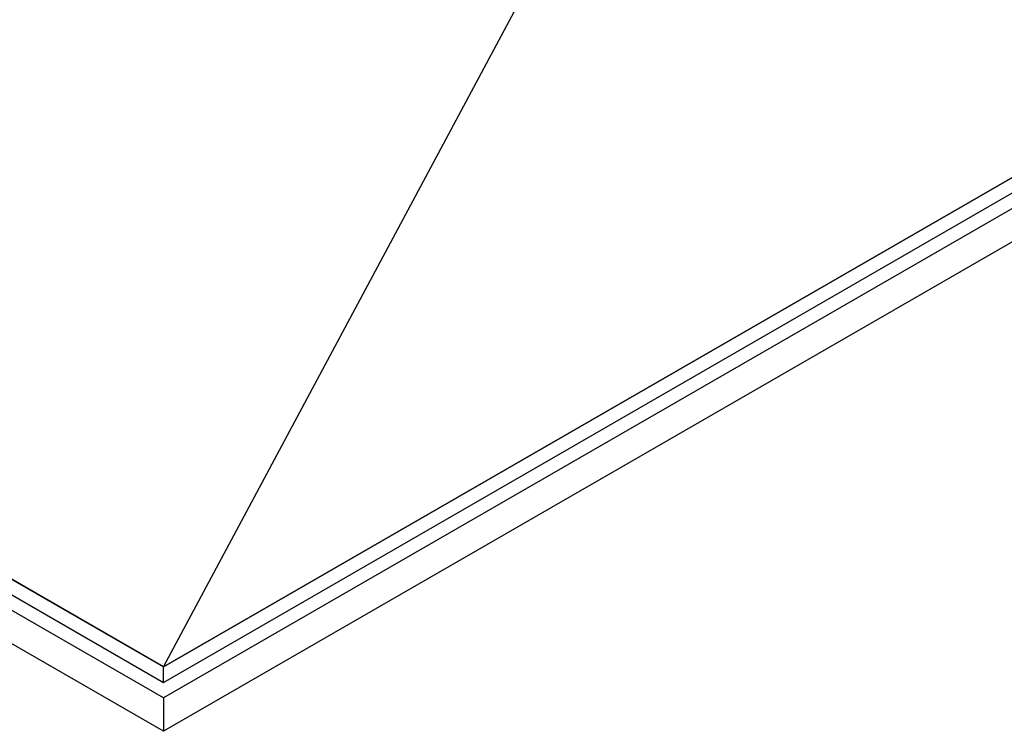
# Model space of a CAD drawing. Header units: millimetres. Extents: x -13716 to 13716, y -300 to 4365.
# Tile 5 of 30: x 2231 to 2560, y 1135 to 1373. Entities that reach past the tile are written whole.
import ezdxf

# ---------------------------------------------------------------- set-up
doc = ezdxf.new("R2010")
doc.units = ezdxf.units.MM
doc.header["$LTSCALE"] = 15
doc.layers.add('_Sichtbarkanten', color=7, linetype='Continuous', lineweight=25)

msp = doc.modelspace()

# ---------------------------------------------------------------- linework, layer by layer
at = {"layer": '_Sichtbarkanten'}
for p, q in [((2916.57, 1524.58), (2278.98, 1156.46)), ((2278.98, 1156.46), (2916.58, 1524.57)), ((2278.98, 1151.27), (2916.58, 1519.39)), ((2925.56, 1519.39), (2278.98, 1146.09)), ((2925.56, 1508.24), (2278.98, 1134.94)), ((2278.98, 1156.46), (2413.68, 1408.43)), ((1910.79, 1369.03), (2278.98, 1156.46)), ((2278.98, 1156.46), (1910.81, 1369.03)), ((2278.98, 1146.09), (1901.81, 1363.85)), ((1910.79, 1363.85), (2278.98, 1151.27)), ((2278.98, 1134.94), (1901.81, 1352.7)), ((2278.98, 1151.27), (2278.98, 1156.46)), ((2278.98, 1146.09), (2278.98, 1134.94))]:
    msp.add_line(p, q, dxfattribs=at)

doc.saveas('drawing.dxf')
